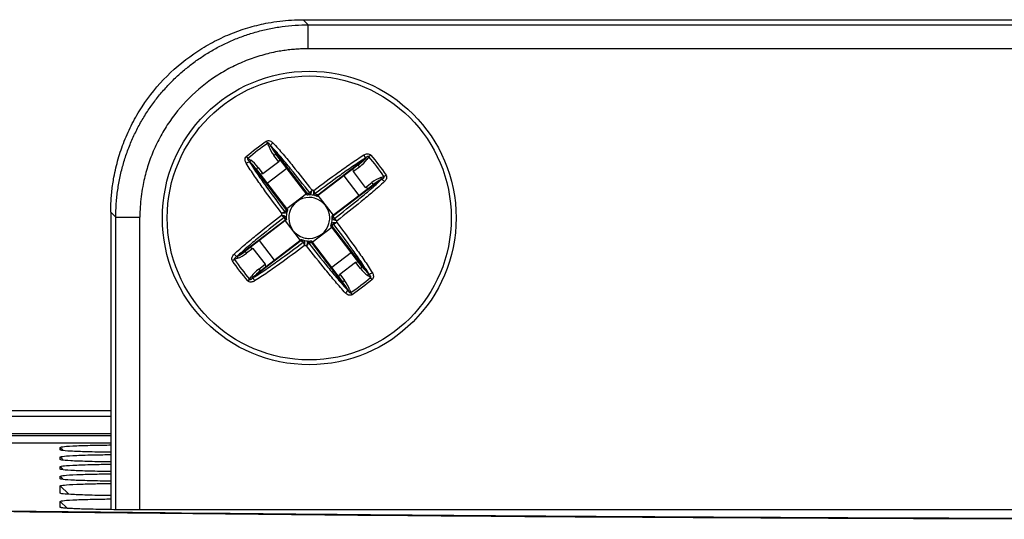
# Model space of a CAD drawing. Header units: millimetres. Extents: x -155 to 1130, y -373 to 1265.
# Tile 136 of 198: x 562 to 603, y 660 to 681. Entities that reach past the tile are written whole.
import ezdxf

# ---------------------------------------------------------------- set-up
doc = ezdxf.new("R2010")
doc.units = ezdxf.units.MM

msp = doc.modelspace()

# ---------------------------------------------------------------- linework, layer by layer
at = {"color": 7, "linetype": 'Continuous', "lineweight": 25}
for p, q in [((573.858, 680.9), (573.647, 681.111)), ((573.647, 681.111), (655.558, 681.111)), ((573.858, 680.9), (655.347, 680.9)), ((573.858, 679.901), (573.858, 680.9)), ((655.347, 679.901), (573.858, 679.901)), ((572.218, 675.844), (572.173, 675.975)), ((572.288, 675.877), (572.293, 675.862)), ((572.293, 675.862), (573.807, 673.884)), ((571.351, 675.346), (571.465, 675.269)), ((571.428, 675.201), (571.415, 675.209)), ((572.942, 673.222), (571.428, 675.201)), ((572.63, 675.209), (571.971, 674.705)), ((572.63, 675.209), (572.428, 675.473)), ((573.812, 673.829), (572.527, 675.509)), ((572.671, 675.32), (572.63, 675.209)), ((574.247, 673.825), (576.225, 675.339)), ((576.225, 675.339), (576.234, 675.352)), ((576.371, 675.417), (576.294, 675.302)), ((571.709, 674.883), (572.994, 673.203)), ((571.769, 674.969), (571.971, 674.705)), ((572.146, 674.311), (572.964, 674.937)), ((575.908, 675.059), (574.228, 673.774)), ((575.73, 674.797), (575.719, 674.915)), ((575.994, 674.999), (575.73, 674.797)), ((576.234, 674.138), (575.73, 674.797)), ((571.971, 674.705), (571.853, 674.694)), ((576.887, 674.475), (574.909, 672.961)), ((575.335, 674.621), (575.961, 673.803)), ((576.869, 674.55), (577, 674.595)), ((576.902, 674.48), (576.887, 674.475)), ((574.854, 672.956), (576.534, 674.241)), ((576.234, 674.138), (576.498, 674.34)), ((576.345, 674.097), (576.234, 674.138)), ((573.777, 673.875), (572.959, 673.249)), ((574.899, 672.991), (574.273, 673.809)), ((565.863, 672.905), (565.652, 673.116)), ((565.652, 673.116), (565.652, 660.75)), ((565.863, 672.905), (566.862, 672.905)), ((570.905, 671.268), (572.884, 672.782)), ((572.939, 672.787), (571.259, 671.502)), ((572.893, 672.752), (573.519, 671.934)), ((574.015, 671.868), (574.833, 672.494)), ((576.084, 670.86), (574.798, 672.54)), ((574.85, 672.521), (576.364, 670.542)), ((573.545, 671.918), (571.567, 670.404)), ((572.457, 671.121), (571.831, 671.939)), ((571.885, 670.684), (573.565, 671.969)), ((573.98, 671.914), (575.266, 670.234)), ((571.558, 671.605), (571.294, 671.403)), ((571.448, 671.646), (571.558, 671.605)), ((571.558, 671.605), (572.063, 670.946)), ((575.499, 669.881), (573.986, 671.859)), ((570.923, 671.193), (570.793, 671.148)), ((570.891, 671.263), (570.905, 671.268)), ((575.646, 671.432), (574.828, 670.806)), ((571.799, 670.744), (572.063, 670.946)), ((572.063, 670.946), (572.074, 670.828)), ((575.163, 670.534), (575.822, 671.038)), ((575.822, 671.038), (575.939, 671.049)), ((576.024, 670.774), (575.822, 671.038)), ((571.421, 670.326), (571.499, 670.44)), ((571.567, 670.404), (571.558, 670.391)), ((575.122, 670.423), (575.163, 670.534)), ((575.163, 670.534), (575.365, 670.27)), ((576.441, 670.397), (576.327, 670.474)), ((576.364, 670.542), (576.377, 670.533)), ((575.505, 669.866), (575.499, 669.881)), ((575.575, 669.898), (575.62, 669.768)), ((550.108, 664.869), (565.652, 664.869)), ((556.566, 664.627), (565.652, 664.627)), ((565.652, 663.893), (556.568, 663.893)), ((565.652, 663.51), (556.568, 663.51)), ((662.602, 660.744), (566.602, 660.744))]:
    msp.add_line(p, q, dxfattribs=at)
at = {"color": 8, "linetype": 'Continuous', "lineweight": 25}
for p, q in [((565.863, 660.748), (565.863, 672.905)), ((566.862, 660.744), (566.862, 672.905)), ((563.55, 663.337), (563.657, 663.231)), ((563.55, 662.937), (563.657, 662.831)), ((563.55, 662.537), (563.657, 662.431)), ((563.55, 662.136), (563.657, 662.031)), ((563.55, 661.736), (563.906, 661.387)), ((563.55, 661.093), (563.84, 660.808))]:
    msp.add_line(p, q, dxfattribs=at)
at = {"color": 7, "linetype": 'Continuous', "lineweight": 25, "flags": 128}
for points in [[(572.428, 675.473), (572.444, 675.484), (572.46, 675.494), (572.475, 675.503), (572.49, 675.509), (572.502, 675.512), (572.513, 675.514), (572.521, 675.512), (572.527, 675.509)], [(571.709, 674.883), (571.706, 674.889), (571.707, 674.897), (571.711, 674.907), (571.718, 674.918), (571.728, 674.931), (571.74, 674.944), (571.754, 674.956), (571.769, 674.969)], [(575.908, 675.059), (575.914, 675.061), (575.922, 675.06), (575.932, 675.056), (575.943, 675.049), (575.956, 675.04), (575.968, 675.028), (575.981, 675.014), (575.994, 674.999)], [(576.498, 674.34), (576.509, 674.324), (576.519, 674.308), (576.527, 674.292), (576.534, 674.278), (576.537, 674.265), (576.539, 674.254), (576.537, 674.246), (576.534, 674.241)], [(571.294, 671.403), (571.283, 671.419), (571.273, 671.435), (571.265, 671.45), (571.259, 671.465), (571.255, 671.478), (571.254, 671.488), (571.255, 671.496), (571.259, 671.502)], [(571.885, 670.684), (571.879, 670.681), (571.871, 670.682), (571.861, 670.686), (571.849, 670.693), (571.837, 670.703), (571.824, 670.715), (571.811, 670.729), (571.799, 670.744)], [(576.024, 670.774), (576.039, 670.786), (576.053, 670.799), (576.065, 670.812), (576.074, 670.824), (576.081, 670.836), (576.085, 670.846), (576.086, 670.854), (576.084, 670.86)], [(575.365, 670.27), (575.349, 670.258), (575.333, 670.248), (575.317, 670.24), (575.303, 670.234), (575.29, 670.23), (575.279, 670.229), (575.271, 670.23), (575.266, 670.234)], [(556.566, 663.827), (559.468, 663.827), (565.652, 663.827)]]:
    msp.add_lwpolyline(points, dxfattribs=at)
at = {"color": 7, "linetype": 'Continuous', "lineweight": 25}
for radius in [6.1, 5.9]:
    msp.add_circle((573.896, 672.871), radius, dxfattribs=at)
for centre, radius, start, end in [((563.375, 670.056), 10.603, 33.931, 34.4921), ((572.317, 675.589), 0.274, 95.1285, 111.3854), ((573.121, 675.263), 1.035, 135.2587, 143.6346), ((571.79, 674.244), 1.035, 111.2144, 119.5902), ((579.363, 682.291), 10.603, 220.3568, 220.918), ((571.686, 675.106), 0.274, 143.4636, 159.7204), ((575.269, 674.978), 1.035, 21.2144, 29.5902), ((576.13, 675.082), 0.274, 53.4636, 69.7204), ((583.316, 667.404), 10.603, 130.3568, 130.918), ((576.614, 674.45), 0.274, 5.1285, 21.3854), ((576.288, 673.646), 1.035, 45.2587, 53.6346), ((571.081, 683.392), 10.603, 303.931, 304.4921), ((573.896, 672.871), 1.161, 80.5289, 84.3201), ((573.896, 672.871), 0.851, 90.1834, 164.6656), ((573.93, 673.902), 0.0739, 191.6631, 256.0093), ((573.896, 672.871), 0.851, 74.6656, 90.1834), ((573.896, 672.871), 0.959, 75.7939, 89.0551), ((574.011, 674.027), 0.147, 230.5047, 253.2955), ((574.087, 674.017), 0.147, 271.5534, 294.3442), ((573.896, 672.871), 0.851, 0.1834, 74.6656), ((574.133, 673.875), 0.0739, 268.8397, 333.1859), ((572.893, 673.108), 0.0739, 358.8397, 63.1859), ((573.896, 672.871), 1.161, 170.5289, 174.3201), ((572.741, 672.986), 0.147, 320.5047, 343.2955), ((572.866, 672.905), 0.0739, 281.6631, 346.0093), ((572.751, 673.063), 0.147, 1.5534, 24.3442), ((573.896, 672.871), 0.959, 165.7939, 179.0551), ((573.896, 672.871), 0.851, 164.6656, 180.1834), ((573.896, 672.871), 0.851, 180.1834, 254.6656), ((573.896, 672.871), 0.851, 344.6656, 0.1834), ((573.896, 672.871), 0.959, 345.7939, 359.0551), ((574.927, 672.838), 0.0739, 101.6631, 166.0093), ((575.052, 672.757), 0.147, 140.5047, 163.2955), ((573.896, 672.871), 1.161, 350.5289, 354.3201), ((573.896, 672.871), 0.851, 270.1834, 344.6656), ((574.9, 672.635), 0.0739, 178.8397, 243.1859), ((575.042, 672.68), 0.147, 181.5534, 204.3442), ((573.659, 671.868), 0.0739, 88.8397, 153.1859), ((573.896, 672.871), 0.959, 255.7939, 269.0551), ((573.896, 672.871), 0.851, 254.6656, 270.1834), ((573.863, 671.841), 0.0739, 11.6631, 76.0093), ((573.705, 671.726), 0.147, 91.5534, 114.3442), ((573.896, 672.871), 1.161, 260.5289, 264.3201), ((573.781, 671.716), 0.147, 50.5047, 73.2955), ((576.711, 662.35), 10.603, 123.931, 124.4921), ((571.504, 672.097), 1.035, 225.2587, 233.6346), ((571.178, 671.293), 0.274, 185.1285, 201.3854), ((564.477, 678.338), 10.603, 310.3568, 310.918), ((571.662, 670.661), 0.274, 233.4636, 249.7204), ((572.523, 670.765), 1.035, 201.2144, 209.5902), ((576.107, 670.637), 0.274, 323.4636, 339.7204), ((576.002, 671.498), 1.035, 291.2144, 299.5902), ((568.429, 663.452), 10.603, 40.3568, 40.918), ((574.671, 670.48), 1.035, 315.2587, 323.6346), ((575.475, 670.154), 0.274, 275.1285, 291.3854), ((584.417, 675.686), 10.603, 213.931, 214.4921)]:
    msp.add_arc(centre, radius, start, end, dxfattribs=at)
for centre, major_axis, ratio, start_param, end_param in [((572.587, 675.595), (-0.363, 0.475), 0.334595, 0.785398, 1.570796), ((572.606, 675.569), (-0.363, 0.475), 0.167298, 0.785398, 1.570796), ((571.629, 674.822), (-0.363, 0.475), 0.167298, 4.712389, 5.497787), ((571.61, 674.847), (-0.363, 0.475), 0.334595, 4.712389, 5.497787), ((575.847, 675.138), (0.475, 0.363), 0.167298, 4.712389, 5.497787), ((575.872, 675.158), (0.475, 0.363), 0.334595, 4.712389, 5.497787), ((576.619, 674.181), (0.475, 0.363), 0.334595, 0.785398, 1.570796), ((576.594, 674.162), (0.475, 0.363), 0.167298, 0.785398, 1.570796), ((573.897, 672.872), (0.808, 0.619), 0.997552, 0.95722, 1.007082), ((573.896, 672.872), (-0.619, 0.808), 0.997552, 5.276103, 5.325965), ((573.896, 672.871), (0.808, 0.619), 0.997552, 2.13451, 2.184373), ((573.896, 672.872), (-0.619, 0.808), 0.997552, 0.95722, 1.007082), ((573.896, 672.871), (-0.619, 0.808), 0.997552, 4.098813, 4.148675), ((573.897, 672.872), (0.808, 0.619), 0.997552, 5.276103, 5.325965), ((573.896, 672.871), (-0.619, 0.808), 0.997552, 2.13451, 2.184373), ((571.198, 671.581), (0.475, 0.363), 0.167298, 3.926991, 4.712389), ((573.896, 672.871), (0.808, 0.619), 0.997552, 4.098813, 4.148675), ((571.173, 671.562), (0.475, 0.363), 0.334595, 3.926991, 4.712389), ((571.92, 670.585), (0.475, 0.363), 0.334595, 1.570796, 2.356194), ((571.946, 670.604), (0.475, 0.363), 0.167298, 1.570796, 2.356194), ((576.183, 670.896), (-0.363, 0.475), 0.334595, 1.570796, 2.356194), ((576.163, 670.921), (-0.363, 0.475), 0.167298, 1.570796, 2.356194), ((575.206, 670.148), (-0.363, 0.475), 0.334595, 3.926991, 4.712389), ((575.186, 670.173), (-0.363, 0.475), 0.167298, 3.926991, 4.712389)]:
    msp.add_ellipse(centre, major_axis=major_axis, ratio=ratio, start_param=start_param, end_param=end_param, dxfattribs=at)
for points, knots in [([(565.652, 673.116), (565.653, 673.213), (565.655, 673.409), (565.671, 673.701), (565.698, 673.992), (565.735, 674.283), (565.81, 674.73), (565.951, 675.329), (566.205, 676.074), (566.535, 676.801), (567.084, 677.741), (567.952, 678.81), (569.022, 679.678), (569.962, 680.227), (570.688, 680.558), (571.433, 680.812), (572.096, 680.968), (572.673, 681.056), (573.159, 681.102), (573.484, 681.108), (573.647, 681.111)], [0, 0, 0, 0, 0.023349, 0.046653, 0.069944, 0.093253, 0.116611, 0.178362, 0.240149, 0.304458, 0.368805, 0.500006, 0.631206, 0.695511, 0.759863, 0.821607, 0.883401, 0.922279, 0.961097, 1, 1, 1, 1]), ([(565.863, 672.905), (565.864, 673.001), (565.866, 673.192), (565.882, 673.478), (565.907, 673.761), (565.942, 674.043), (565.987, 674.321), (566.042, 674.597), (566.106, 674.869), (566.179, 675.137), (566.261, 675.402), (566.351, 675.662), (566.45, 675.918), (566.558, 676.169), (566.673, 676.415), (566.795, 676.656), (566.926, 676.892), (567.063, 677.122), (567.207, 677.346), (567.358, 677.564), (567.516, 677.776), (567.679, 677.982), (567.848, 678.181), (568.023, 678.373), (568.258, 678.617), (568.564, 678.904), (568.951, 679.224), (569.36, 679.522), (569.792, 679.796), (570.245, 680.044), (570.718, 680.264), (571.208, 680.454), (571.714, 680.614), (572.235, 680.74), (572.767, 680.831), (573.31, 680.889), (573.674, 680.897), (573.858, 680.9)], [0, 0, 0, 0, 0.022884, 0.045664, 0.06834, 0.090911, 0.113379, 0.135742, 0.158001, 0.180157, 0.202208, 0.224156, 0.245999, 0.267739, 0.289375, 0.310907, 0.332335, 0.35366, 0.374881, 0.395998, 0.417012, 0.437922, 0.458729, 0.479433, 0.500033, 0.539601, 0.57955, 0.619879, 0.660589, 0.70168, 0.743151, 0.785004, 0.827239, 0.869856, 0.912855, 0.956236, 1, 1, 1, 1]), ([(573.858, 679.901), (573.772, 679.9), (573.601, 679.898), (573.346, 679.884), (573.091, 679.86), (572.837, 679.828), (572.445, 679.763), (571.921, 679.639), (571.269, 679.417), (570.633, 679.128), (569.811, 678.647), (568.875, 677.888), (568.116, 676.952), (567.635, 676.13), (567.346, 675.494), (567.124, 674.842), (566.987, 674.262), (566.91, 673.757), (566.869, 673.332), (566.864, 673.048), (566.862, 672.905)], [0, 0, 0, 0, 0.023348, 0.046652, 0.069942, 0.093252, 0.116611, 0.178359, 0.240149, 0.304455, 0.368805, 0.500006, 0.631206, 0.695508, 0.759863, 0.821604, 0.883401, 0.922278, 0.961096, 1, 1, 1, 1]), ([(572.114, 676.061), (572.157, 676.09), (572.213, 676.093), (572.309, 676.059), (572.35, 676.028), (572.386, 675.992)], [0, 0, 0, 0, 0.5, 0.5, 1, 1, 1, 1]), ([(572.288, 675.877), (572.279, 675.893), (572.269, 675.909), (572.259, 675.924), (572.252, 675.933), (572.245, 675.943), (572.238, 675.951), (572.232, 675.959), (572.224, 675.967), (572.216, 675.973), (572.213, 675.976), (572.209, 675.979), (572.206, 675.981), (572.202, 675.983), (572.198, 675.984), (572.194, 675.985), (572.192, 675.985), (572.189, 675.985), (572.187, 675.985), (572.185, 675.985), (572.183, 675.984), (572.181, 675.983), (572.179, 675.982), (572.178, 675.981), (572.176, 675.979), (572.175, 675.978), (572.174, 675.976), (572.173, 675.975)], [0, 0, 0, 0, 0.0000559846, 0.0000559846, 0.0000559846, 0.0000899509, 0.0000899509, 0.0000899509, 0.0001215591, 0.0001215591, 0.0001215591, 0.0001341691, 0.0001341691, 0.0001341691, 0.0001469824, 0.0001469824, 0.0001469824, 0.00015357, 0.00015357, 0.00015357, 0.0001602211, 0.0001602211, 0.0001602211, 0.0001662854, 0.0001662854, 0.0001662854, 0.000171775, 0.000171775, 0.000171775, 0.000171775]), ([(573.918, 673.914), (573.656, 674.25), (573.392, 674.584), (572.989, 675.08), (572.854, 675.244), (572.647, 675.487), (572.577, 675.567), (572.436, 675.726), (572.364, 675.804), (572.288, 675.877)], [0, 0, 0, 0, 0.5, 0.5, 0.75, 0.75, 0.875, 0.875, 1, 1, 1, 1]), ([(572.386, 675.992), (572.461, 675.918), (572.531, 675.838), (572.672, 675.679), (572.742, 675.599), (572.948, 675.356), (573.084, 675.192), (573.486, 674.697), (573.75, 674.362), (574.011, 674.027)], [0, 0, 0, 0, 0.125, 0.125, 0.25, 0.25, 0.5, 0.5, 1, 1, 1, 1]), ([(571.279, 675.145), (571.254, 675.189), (571.234, 675.237), (571.227, 675.338), (571.244, 675.391), (571.283, 675.425)], [0, 0, 0, 0, 0.5, 0.5, 1, 1, 1, 1]), ([(571.351, 675.346), (571.348, 675.345), (571.346, 675.344), (571.344, 675.343), (571.342, 675.341), (571.34, 675.34), (571.339, 675.338), (571.338, 675.336), (571.337, 675.334), (571.336, 675.332), (571.336, 675.33), (571.335, 675.327), (571.336, 675.324), (571.336, 675.32), (571.337, 675.315), (571.338, 675.311), (571.343, 675.297), (571.351, 675.285), (571.359, 675.273), (571.376, 675.25), (571.395, 675.229), (571.415, 675.209)], [0, 0, 0, 0, 0.0000080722, 0.0000080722, 0.0000080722, 0.0000144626, 0.0000144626, 0.0000144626, 0.0000208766, 0.0000208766, 0.0000208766, 0.0000289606, 0.0000289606, 0.0000289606, 0.0000429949, 0.0000429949, 0.0000429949, 0.0000864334, 0.0000864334, 0.0000864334, 0.0001732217, 0.0001732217, 0.0001732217, 0.0001732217]), ([(571.415, 675.209), (571.466, 675.117), (571.523, 675.027), (571.639, 674.849), (571.698, 674.761), (571.879, 674.498), (572.002, 674.324), (572.374, 673.806), (572.628, 673.463), (572.885, 673.123)], [0, 0, 0, 0, 0.125, 0.125, 0.25, 0.25, 0.5, 0.5, 1, 1, 1, 1]), ([(574.087, 674.016), (574.427, 674.272), (574.769, 674.526), (575.287, 674.899), (575.461, 675.022), (575.724, 675.202), (575.812, 675.262), (575.989, 675.379), (576.078, 675.437), (576.169, 675.489)], [0, 0, 0, 0, 0.5, 0.5, 0.75, 0.75, 0.875, 0.875, 1, 1, 1, 1]), ([(576.234, 675.352), (576.142, 675.302), (576.052, 675.245), (575.874, 675.129), (575.786, 675.069), (575.522, 674.889), (575.349, 674.766), (574.83, 674.393), (574.488, 674.139), (574.148, 673.883)], [0, 0, 0, 0, 0.125, 0.125, 0.25, 0.25, 0.5, 0.5, 1, 1, 1, 1]), ([(576.169, 675.489), (576.214, 675.514), (576.261, 675.533), (576.362, 675.541), (576.416, 675.524), (576.45, 675.484)], [0, 0, 0, 0, 0.5, 0.5, 1, 1, 1, 1]), ([(576.371, 675.417), (576.37, 675.419), (576.369, 675.422), (576.367, 675.424), (576.366, 675.426), (576.365, 675.427), (576.363, 675.428), (576.361, 675.43), (576.359, 675.431), (576.357, 675.431), (576.355, 675.432), (576.352, 675.432), (576.349, 675.432), (576.344, 675.432), (576.34, 675.431), (576.335, 675.429), (576.322, 675.425), (576.31, 675.417), (576.298, 675.408), (576.275, 675.392), (576.254, 675.372), (576.234, 675.352)], [0, 0, 0, 0, 0.0000080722, 0.0000080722, 0.0000080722, 0.0000144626, 0.0000144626, 0.0000144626, 0.0000208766, 0.0000208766, 0.0000208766, 0.0000289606, 0.0000289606, 0.0000289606, 0.0000429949, 0.0000429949, 0.0000429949, 0.0000864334, 0.0000864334, 0.0000864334, 0.0001732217, 0.0001732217, 0.0001732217, 0.0001732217]), ([(572.751, 673.062), (572.495, 673.403), (572.241, 673.744), (571.869, 674.262), (571.746, 674.436), (571.565, 674.699), (571.506, 674.787), (571.389, 674.964), (571.331, 675.053), (571.279, 675.145)], [0, 0, 0, 0, 0.5, 0.5, 0.75, 0.75, 0.875, 0.875, 1, 1, 1, 1]), ([(574.939, 672.85), (575.275, 673.112), (575.609, 673.375), (576.105, 673.778), (576.269, 673.914), (576.512, 674.121), (576.592, 674.19), (576.751, 674.332), (576.829, 674.404), (576.902, 674.48)], [0, 0, 0, 0, 0.5, 0.5, 0.75, 0.75, 0.875, 0.875, 1, 1, 1, 1]), ([(577.017, 674.381), (576.943, 674.307), (576.863, 674.236), (576.704, 674.095), (576.624, 674.026), (576.381, 673.819), (576.217, 673.684), (575.722, 673.282), (575.387, 673.018), (575.051, 672.756)], [0, 0, 0, 0, 0.125, 0.125, 0.25, 0.25, 0.5, 0.5, 1, 1, 1, 1]), ([(576.902, 674.48), (576.918, 674.489), (576.934, 674.499), (576.949, 674.509), (576.958, 674.515), (576.967, 674.522), (576.976, 674.529), (576.984, 674.536), (576.992, 674.543), (576.998, 674.551), (577.001, 674.555), (577.003, 674.558), (577.005, 674.562), (577.008, 674.565), (577.009, 674.57), (577.01, 674.574), (577.01, 674.576), (577.01, 674.578), (577.01, 674.58), (577.01, 674.583), (577.009, 674.585), (577.008, 674.587), (577.007, 674.588), (577.006, 674.59), (577.004, 674.591), (577.003, 674.593), (577.001, 674.594), (577, 674.595)], [0, 0, 0, 0, 0.0000559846, 0.0000559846, 0.0000559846, 0.0000899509, 0.0000899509, 0.0000899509, 0.0001215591, 0.0001215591, 0.0001215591, 0.0001341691, 0.0001341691, 0.0001341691, 0.0001469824, 0.0001469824, 0.0001469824, 0.00015357, 0.00015357, 0.00015357, 0.0001602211, 0.0001602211, 0.0001602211, 0.0001662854, 0.0001662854, 0.0001662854, 0.000171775, 0.000171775, 0.000171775, 0.000171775]), ([(577.086, 674.653), (577.115, 674.61), (577.118, 674.554), (577.084, 674.459), (577.053, 674.417), (577.017, 674.381)], [0, 0, 0, 0, 0.5, 0.5, 1, 1, 1, 1]), ([(573.812, 673.829), (573.808, 673.834), (573.806, 673.841), (573.805, 673.849), (573.804, 673.858), (573.805, 673.87), (573.807, 673.882), (573.807, 673.883), (573.807, 673.883), (573.807, 673.884)], [0, 0, 0, 0, 0.00004221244, 0.00004221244, 0.00004221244, 0.00008891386, 0.00008891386, 0.00008891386, 0.00009100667, 0.00009100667, 0.00009100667, 0.00009100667]), ([(573.858, 673.887), (573.862, 673.887), (573.866, 673.888), (573.87, 673.888), (573.882, 673.89), (573.893, 673.892), (573.902, 673.898), (573.908, 673.902), (573.914, 673.907), (573.918, 673.914)], [0, 0, 0, 0, 0.00001656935, 0.00001656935, 0.00001656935, 0.0000626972, 0.0000626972, 0.0000626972, 0.00009432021, 0.00009432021, 0.00009432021, 0.00009432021]), ([(574.148, 673.883), (574.15, 673.876), (574.154, 673.869), (574.159, 673.864), (574.166, 673.856), (574.176, 673.85), (574.187, 673.846), (574.191, 673.844), (574.195, 673.843), (574.199, 673.842)], [0, 0, 0, 0, 0.00003129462, 0.00003129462, 0.00003129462, 0.00007694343, 0.00007694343, 0.00007694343, 0.00009334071, 0.00009334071, 0.00009334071, 0.00009334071]), ([(574.228, 673.774), (574.233, 673.777), (574.237, 673.783), (574.24, 673.791), (574.243, 673.8), (574.246, 673.811), (574.247, 673.823), (574.247, 673.824), (574.247, 673.825), (574.247, 673.825)], [0, 0, 0, 0, 0.00004221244, 0.00004221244, 0.00004221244, 0.00008891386, 0.00008891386, 0.00008891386, 0.00009100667, 0.00009100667, 0.00009100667, 0.00009100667]), ([(572.885, 673.123), (572.892, 673.125), (572.899, 673.129), (572.904, 673.134), (572.912, 673.142), (572.917, 673.152), (572.922, 673.162), (572.923, 673.166), (572.925, 673.17), (572.926, 673.174)], [0, 0, 0, 0, 0.00003129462, 0.00003129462, 0.00003129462, 0.00007694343, 0.00007694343, 0.00007694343, 0.00009334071, 0.00009334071, 0.00009334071, 0.00009334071]), ([(572.994, 673.203), (572.991, 673.207), (572.986, 673.21), (572.98, 673.213), (572.973, 673.217), (572.964, 673.219), (572.954, 673.221), (572.951, 673.221), (572.947, 673.222), (572.944, 673.222), (572.944, 673.222), (572.943, 673.222), (572.942, 673.222)], [0, 0, 0, 0, 0.00003541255, 0.00003541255, 0.00003541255, 0.0000763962, 0.0000763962, 0.0000763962, 0.00008898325, 0.00008898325, 0.00008898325, 0.00009107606, 0.00009107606, 0.00009107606, 0.00009107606]), ([(570.776, 671.361), (570.85, 671.436), (570.929, 671.507), (571.088, 671.647), (571.169, 671.717), (571.412, 671.923), (571.576, 672.059), (572.071, 672.461), (572.405, 672.725), (572.741, 672.986)], [0, 0, 0, 0, 0.125, 0.125, 0.25, 0.25, 0.5, 0.5, 1, 1, 1, 1]), ([(572.854, 672.893), (572.518, 672.631), (572.183, 672.367), (571.688, 671.965), (571.524, 671.829), (571.281, 671.622), (571.2, 671.552), (571.042, 671.411), (570.964, 671.339), (570.891, 671.263)], [0, 0, 0, 0, 0.5, 0.5, 0.75, 0.75, 0.875, 0.875, 1, 1, 1, 1]), ([(572.881, 672.833), (572.88, 672.837), (572.88, 672.841), (572.88, 672.845), (572.878, 672.857), (572.875, 672.868), (572.87, 672.877), (572.866, 672.884), (572.861, 672.889), (572.854, 672.893)], [0, 0, 0, 0, 0.00001656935, 0.00001656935, 0.00001656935, 0.0000626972, 0.0000626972, 0.0000626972, 0.00009432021, 0.00009432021, 0.00009432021, 0.00009432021]), ([(572.939, 672.787), (572.934, 672.783), (572.927, 672.781), (572.918, 672.78), (572.909, 672.779), (572.898, 672.78), (572.886, 672.782), (572.885, 672.782), (572.884, 672.782), (572.884, 672.782)], [0, 0, 0, 0, 0.00004221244, 0.00004221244, 0.00004221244, 0.00008891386, 0.00008891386, 0.00008891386, 0.00009100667, 0.00009100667, 0.00009100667, 0.00009100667]), ([(574.854, 672.956), (574.858, 672.959), (574.866, 672.962), (574.874, 672.962), (574.883, 672.964), (574.895, 672.963), (574.907, 672.961), (574.907, 672.961), (574.908, 672.961), (574.909, 672.961)], [0, 0, 0, 0, 0.00004221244, 0.00004221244, 0.00004221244, 0.00008891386, 0.00008891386, 0.00008891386, 0.00009100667, 0.00009100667, 0.00009100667, 0.00009100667]), ([(574.912, 672.91), (574.912, 672.906), (574.912, 672.902), (574.913, 672.897), (574.914, 672.886), (574.917, 672.875), (574.923, 672.866), (574.927, 672.859), (574.932, 672.854), (574.939, 672.85)], [0, 0, 0, 0, 0.00001656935, 0.00001656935, 0.00001656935, 0.0000626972, 0.0000626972, 0.0000626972, 0.00009432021, 0.00009432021, 0.00009432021, 0.00009432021]), ([(574.798, 672.54), (574.801, 672.536), (574.806, 672.532), (574.812, 672.529), (574.82, 672.526), (574.829, 672.524), (574.839, 672.522), (574.842, 672.521), (574.845, 672.521), (574.848, 672.521), (574.849, 672.521), (574.849, 672.521), (574.85, 672.521)], [0, 0, 0, 0, 0.00003541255, 0.00003541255, 0.00003541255, 0.0000763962, 0.0000763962, 0.0000763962, 0.00008898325, 0.00008898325, 0.00008898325, 0.00009107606, 0.00009107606, 0.00009107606, 0.00009107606]), ([(574.908, 672.62), (574.9, 672.618), (574.894, 672.614), (574.889, 672.609), (574.881, 672.601), (574.875, 672.591), (574.871, 672.58), (574.869, 672.577), (574.868, 672.573), (574.866, 672.569)], [0, 0, 0, 0, 0.00003129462, 0.00003129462, 0.00003129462, 0.00007694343, 0.00007694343, 0.00007694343, 0.00009334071, 0.00009334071, 0.00009334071, 0.00009334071]), ([(576.377, 670.533), (576.326, 670.626), (576.27, 670.716), (576.154, 670.894), (576.094, 670.982), (575.914, 671.245), (575.791, 671.419), (575.418, 671.937), (575.164, 672.279), (574.908, 672.62)], [0, 0, 0, 0, 0.125, 0.125, 0.25, 0.25, 0.5, 0.5, 1, 1, 1, 1]), ([(575.041, 672.68), (575.297, 672.34), (575.551, 671.998), (575.924, 671.48), (576.047, 671.307), (576.227, 671.044), (576.287, 670.956), (576.403, 670.779), (576.461, 670.69), (576.514, 670.598)], [0, 0, 0, 0, 0.5, 0.5, 0.75, 0.75, 0.875, 0.875, 1, 1, 1, 1]), ([(573.565, 671.969), (573.561, 671.966), (573.557, 671.961), (573.554, 671.955), (573.551, 671.948), (573.548, 671.939), (573.547, 671.929), (573.546, 671.926), (573.546, 671.923), (573.546, 671.919), (573.546, 671.919), (573.545, 671.918), (573.545, 671.918)], [0, 0, 0, 0, 0.00003541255, 0.00003541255, 0.00003541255, 0.0000763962, 0.0000763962, 0.0000763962, 0.00008898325, 0.00008898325, 0.00008898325, 0.00009107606, 0.00009107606, 0.00009107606, 0.00009107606]), ([(573.98, 671.914), (573.984, 671.909), (573.986, 671.902), (573.987, 671.894), (573.988, 671.884), (573.988, 671.873), (573.986, 671.861), (573.986, 671.86), (573.986, 671.86), (573.986, 671.859)], [0, 0, 0, 0, 0.00004221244, 0.00004221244, 0.00004221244, 0.00008891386, 0.00008891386, 0.00008891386, 0.00009100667, 0.00009100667, 0.00009100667, 0.00009100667]), ([(571.558, 670.391), (571.651, 670.441), (571.741, 670.498), (571.918, 670.614), (572.007, 670.673), (572.27, 670.854), (572.444, 670.977), (572.962, 671.35), (573.304, 671.604), (573.645, 671.86)], [0, 0, 0, 0, 0.125, 0.125, 0.25, 0.25, 0.5, 0.5, 1, 1, 1, 1]), ([(573.705, 671.726), (573.365, 671.47), (573.023, 671.217), (572.505, 670.844), (572.332, 670.721), (572.069, 670.54), (571.981, 670.481), (571.803, 670.364), (571.715, 670.306), (571.623, 670.254)], [0, 0, 0, 0, 0.5, 0.5, 0.75, 0.75, 0.875, 0.875, 1, 1, 1, 1]), ([(573.645, 671.86), (573.643, 671.867), (573.639, 671.874), (573.634, 671.879), (573.626, 671.887), (573.616, 671.892), (573.605, 671.897), (573.601, 671.898), (573.597, 671.9), (573.593, 671.901)], [0, 0, 0, 0, 0.00003129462, 0.00003129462, 0.00003129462, 0.00007694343, 0.00007694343, 0.00007694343, 0.00009334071, 0.00009334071, 0.00009334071, 0.00009334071]), ([(575.406, 669.751), (575.332, 669.825), (575.261, 669.904), (575.12, 670.063), (575.051, 670.144), (574.844, 670.387), (574.709, 670.551), (574.306, 671.046), (574.043, 671.38), (573.781, 671.716)], [0, 0, 0, 0, 0.125, 0.125, 0.25, 0.25, 0.5, 0.5, 1, 1, 1, 1]), ([(573.935, 671.856), (573.931, 671.856), (573.926, 671.855), (573.922, 671.855), (573.911, 671.853), (573.9, 671.85), (573.89, 671.845), (573.884, 671.841), (573.878, 671.836), (573.875, 671.829)], [0, 0, 0, 0, 0.00001656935, 0.00001656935, 0.00001656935, 0.0000626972, 0.0000626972, 0.0000626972, 0.00009432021, 0.00009432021, 0.00009432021, 0.00009432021]), ([(573.875, 671.829), (574.136, 671.493), (574.4, 671.158), (574.803, 670.663), (574.939, 670.499), (575.146, 670.256), (575.215, 670.176), (575.356, 670.017), (575.428, 669.939), (575.505, 669.866)], [0, 0, 0, 0, 0.5, 0.5, 0.75, 0.75, 0.875, 0.875, 1, 1, 1, 1]), ([(570.707, 671.089), (570.677, 671.132), (570.675, 671.188), (570.708, 671.284), (570.74, 671.325), (570.776, 671.361)], [0, 0, 0, 0, 0.5, 0.5, 1, 1, 1, 1]), ([(570.891, 671.263), (570.874, 671.254), (570.859, 671.244), (570.843, 671.234), (570.834, 671.227), (570.825, 671.221), (570.816, 671.213), (570.808, 671.207), (570.801, 671.199), (570.794, 671.191), (570.791, 671.188), (570.789, 671.185), (570.787, 671.181), (570.785, 671.177), (570.783, 671.173), (570.783, 671.169), (570.782, 671.167), (570.782, 671.165), (570.782, 671.162), (570.783, 671.16), (570.784, 671.158), (570.785, 671.156), (570.786, 671.154), (570.787, 671.153), (570.788, 671.151), (570.79, 671.15), (570.791, 671.149), (570.793, 671.148)], [0, 0, 0, 0, 0.0000559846, 0.0000559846, 0.0000559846, 0.0000899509, 0.0000899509, 0.0000899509, 0.0001215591, 0.0001215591, 0.0001215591, 0.0001341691, 0.0001341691, 0.0001341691, 0.0001469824, 0.0001469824, 0.0001469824, 0.00015357, 0.00015357, 0.00015357, 0.0001602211, 0.0001602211, 0.0001602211, 0.0001662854, 0.0001662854, 0.0001662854, 0.000171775, 0.000171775, 0.000171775, 0.000171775]), ([(571.421, 670.326), (571.422, 670.324), (571.423, 670.321), (571.425, 670.319), (571.426, 670.317), (571.428, 670.316), (571.43, 670.314), (571.431, 670.313), (571.433, 670.312), (571.435, 670.312), (571.438, 670.311), (571.441, 670.311), (571.443, 670.311), (571.448, 670.311), (571.453, 670.312), (571.457, 670.314), (571.47, 670.318), (571.483, 670.326), (571.494, 670.334), (571.517, 670.351), (571.538, 670.37), (571.558, 670.391)], [0, 0, 0, 0, 0.0000080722, 0.0000080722, 0.0000080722, 0.0000144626, 0.0000144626, 0.0000144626, 0.0000208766, 0.0000208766, 0.0000208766, 0.0000289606, 0.0000289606, 0.0000289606, 0.0000429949, 0.0000429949, 0.0000429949, 0.0000864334, 0.0000864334, 0.0000864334, 0.0001732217, 0.0001732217, 0.0001732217, 0.0001732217]), ([(576.441, 670.397), (576.444, 670.397), (576.446, 670.399), (576.449, 670.4), (576.45, 670.401), (576.452, 670.403), (576.453, 670.405), (576.454, 670.406), (576.455, 670.408), (576.456, 670.41), (576.457, 670.413), (576.457, 670.416), (576.457, 670.418), (576.457, 670.423), (576.456, 670.428), (576.454, 670.432), (576.449, 670.446), (576.442, 670.458), (576.433, 670.469), (576.417, 670.492), (576.397, 670.513), (576.377, 670.533)], [0, 0, 0, 0, 0.0000080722, 0.0000080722, 0.0000080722, 0.0000144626, 0.0000144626, 0.0000144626, 0.0000208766, 0.0000208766, 0.0000208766, 0.0000289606, 0.0000289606, 0.0000289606, 0.0000429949, 0.0000429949, 0.0000429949, 0.0000864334, 0.0000864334, 0.0000864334, 0.0001732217, 0.0001732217, 0.0001732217, 0.0001732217]), ([(576.514, 670.598), (576.539, 670.554), (576.558, 670.506), (576.566, 670.405), (576.549, 670.352), (576.509, 670.318)], [0, 0, 0, 0, 0.5, 0.5, 1, 1, 1, 1]), ([(571.623, 670.254), (571.579, 670.229), (571.531, 670.209), (571.43, 670.202), (571.376, 670.219), (571.343, 670.258)], [0, 0, 0, 0, 0.5, 0.5, 1, 1, 1, 1]), ([(575.505, 669.866), (575.514, 669.85), (575.523, 669.834), (575.534, 669.819), (575.54, 669.809), (575.547, 669.8), (575.554, 669.792), (575.561, 669.784), (575.568, 669.776), (575.576, 669.769), (575.58, 669.767), (575.583, 669.764), (575.587, 669.762), (575.59, 669.76), (575.594, 669.758), (575.599, 669.758), (575.601, 669.757), (575.603, 669.757), (575.605, 669.758), (575.607, 669.758), (575.61, 669.759), (575.611, 669.76), (575.613, 669.761), (575.615, 669.762), (575.616, 669.763), (575.618, 669.765), (575.619, 669.766), (575.62, 669.768)], [0, 0, 0, 0, 0.0000559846, 0.0000559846, 0.0000559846, 0.0000899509, 0.0000899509, 0.0000899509, 0.0001215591, 0.0001215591, 0.0001215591, 0.0001341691, 0.0001341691, 0.0001341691, 0.0001469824, 0.0001469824, 0.0001469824, 0.00015357, 0.00015357, 0.00015357, 0.0001602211, 0.0001602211, 0.0001602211, 0.0001662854, 0.0001662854, 0.0001662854, 0.000171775, 0.000171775, 0.000171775, 0.000171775]), ([(575.678, 669.682), (575.635, 669.653), (575.579, 669.65), (575.484, 669.684), (575.442, 669.715), (575.406, 669.751)], [0, 0, 0, 0, 0.5, 0.5, 1, 1, 1, 1]), ([(563.55, 663.337), (563.584, 663.349), (563.653, 663.374), (564.195, 663.406), (564.885, 663.428), (565.434, 663.435), (565.652, 663.437)], [0, 0, 0, 0, 0.274813, 0.549211, 0.82095, 1, 1, 1, 1]), ([(565.652, 663.133), (565.628, 663.133), (565.262, 663.135), (564.644, 663.15), (563.949, 663.176), (563.599, 663.206), (563.563, 663.225), (563.55, 663.232)], [0, 0, 0, 0, 0.019358, 0.293315, 0.564463, 0.833634, 1, 1, 1, 1]), ([(563.55, 662.937), (563.584, 662.949), (563.653, 662.973), (564.195, 663.005), (564.885, 663.028), (565.434, 663.035), (565.652, 663.037)], [0, 0, 0, 0, 0.2748127, 0.5492111, 0.8209499, 1, 1, 1, 1]), ([(565.652, 662.733), (565.628, 662.733), (565.262, 662.735), (564.644, 662.75), (563.949, 662.776), (563.599, 662.806), (563.563, 662.825), (563.55, 662.832)], [0, 0, 0, 0, 0.019358, 0.293315, 0.564463, 0.833634, 1, 1, 1, 1]), ([(563.55, 662.537), (563.584, 662.549), (563.653, 662.573), (564.195, 662.605), (564.885, 662.628), (565.434, 662.635), (565.652, 662.637)], [0, 0, 0, 0, 0.274813, 0.549211, 0.82095, 1, 1, 1, 1]), ([(565.652, 662.333), (565.628, 662.333), (565.262, 662.335), (564.644, 662.35), (563.949, 662.376), (563.599, 662.406), (563.563, 662.425), (563.55, 662.432)], [0, 0, 0, 0, 0.0193583, 0.2933146, 0.5644627, 0.8336343, 1, 1, 1, 1]), ([(563.55, 662.136), (563.584, 662.149), (563.653, 662.173), (564.195, 662.205), (564.885, 662.228), (565.434, 662.234), (565.652, 662.237)], [0, 0, 0, 0, 0.274813, 0.549211, 0.82095, 1, 1, 1, 1]), ([(565.652, 661.933), (565.628, 661.933), (565.262, 661.935), (564.644, 661.95), (563.949, 661.976), (563.599, 662.006), (563.563, 662.025), (563.55, 662.032)], [0, 0, 0, 0, 0.019358, 0.293315, 0.564463, 0.833634, 1, 1, 1, 1]), ([(563.55, 661.736), (563.584, 661.749), (563.653, 661.773), (564.195, 661.805), (564.885, 661.828), (565.434, 661.834), (565.652, 661.837)], [0, 0, 0, 0, 0.274845, 0.549268, 0.820975, 1, 1, 1, 1]), ([(565.652, 661.334), (565.628, 661.334), (565.262, 661.336), (564.644, 661.351), (563.95, 661.378), (563.599, 661.407), (563.563, 661.426), (563.55, 661.434)], [0, 0, 0, 0, 0.019294, 0.293247, 0.564419, 0.83349, 1, 1, 1, 1]), ([(528.976, 661.245), (535.391, 661.104), (542.017, 660.98), (555.673, 660.766), (562.703, 660.676), (571.747, 660.584), (573.569, 660.567), (577.239, 660.535), (579.091, 660.52), (584.646, 660.478), (588.357, 660.455), (599.513, 660.4), (606.982, 660.381), (618.232, 660.381), (621.989, 660.386), (627.637, 660.399), (629.522, 660.405), (633.296, 660.419), (635.178, 660.427), (644.534, 660.473), (651.872, 660.528), (666.257, 660.673), (673.304, 660.763), (681.929, 660.898), (683.647, 660.926), (687.052, 660.984), (688.738, 661.014), (693.747, 661.108), (697.021, 661.175), (700.229, 661.245)], [0, 0, 0, 0, 0.125, 0.125, 0.25, 0.25, 0.28125, 0.28125, 0.3125, 0.3125, 0.375, 0.375, 0.5, 0.5, 0.5625, 0.5625, 0.59375, 0.59375, 0.625, 0.625, 0.75, 0.75, 0.875, 0.875, 0.90625, 0.90625, 0.9375, 0.9375, 1, 1, 1, 1]), ([(563.55, 661.093), (563.584, 661.105), (563.653, 661.129), (564.195, 661.161), (564.885, 661.184), (565.434, 661.191), (565.652, 661.193)], [0, 0, 0, 0, 0.274816, 0.549242, 0.820963, 1, 1, 1, 1]), ([(566.602, 660.744), (566.417, 660.744), (566.049, 660.745), (565.517, 660.75), (565.022, 660.759), (564.619, 660.769), (564.347, 660.778), (564.135, 660.787), (563.984, 660.795), (563.823, 660.805), (563.715, 660.814), (563.633, 660.824), (563.593, 660.831), (563.565, 660.838), (563.553, 660.843), (563.55, 660.848), (563.55, 660.849)], [1.999996, 1.999996, 1.999996, 1.999996, 2.388916, 2.772337, 3.153547, 3.535711, 3.813233, 3.953188, 4.236178, 4.379667, 4.666441, 4.833787, 5.001007, 5.084646, 5.25211, 5.336002, 5.336002, 5.336002, 5.336002])]:
    msp.add_open_spline(points, degree=3, knots=knots, dxfattribs=at)
for points in [[(571.283, 675.425), (571.549, 675.652), (571.826, 675.864), (572.114, 676.061)], [(572.173, 675.975), (571.887, 675.78), (571.613, 675.571), (571.351, 675.346)], [(577, 674.595), (576.805, 674.88), (576.596, 675.154), (576.371, 675.417)], [(576.45, 675.484), (576.676, 675.219), (576.889, 674.941), (577.086, 674.653)], [(573.918, 673.914), (573.942, 673.944), (573.977, 673.985), (574.011, 674.027)], [(573.969, 673.886), (573.979, 673.924), (573.995, 673.975), (574.011, 674.027)], [(574.148, 673.883), (574.132, 673.919), (574.11, 673.968), (574.087, 674.016)], [(574.091, 673.87), (574.091, 673.909), (574.09, 673.963), (574.087, 674.016)], [(573.818, 673.821), (573.817, 673.822), (573.815, 673.824), (573.812, 673.829)], [(573.912, 673.83), (573.88, 673.829), (573.849, 673.826), (573.818, 673.821)], [(573.969, 673.886), (573.959, 673.851), (573.937, 673.833), (573.912, 673.83)], [(574.132, 673.801), (574.108, 673.81), (574.092, 673.833), (574.091, 673.87)], [(574.22, 673.768), (574.191, 673.78), (574.162, 673.791), (574.132, 673.801)], [(574.228, 673.774), (574.223, 673.77), (574.221, 673.768), (574.22, 673.768)], [(573, 673.195), (572.988, 673.167), (572.976, 673.137), (572.967, 673.107)], [(572.994, 673.203), (572.998, 673.198), (572.999, 673.196), (573, 673.195)], [(572.854, 672.893), (572.824, 672.917), (572.782, 672.952), (572.741, 672.986)], [(572.881, 672.944), (572.844, 672.955), (572.792, 672.97), (572.741, 672.986)], [(572.885, 673.123), (572.849, 673.107), (572.8, 673.085), (572.751, 673.062)], [(572.897, 673.067), (572.859, 673.066), (572.805, 673.065), (572.751, 673.062)], [(572.881, 672.944), (572.917, 672.934), (572.935, 672.912), (572.937, 672.887)], [(572.967, 673.107), (572.957, 673.083), (572.935, 673.067), (572.897, 673.067)], [(572.937, 672.887), (572.939, 672.855), (572.942, 672.824), (572.947, 672.793)], [(572.947, 672.793), (572.946, 672.792), (572.943, 672.791), (572.939, 672.787)], [(574.846, 672.95), (574.847, 672.95), (574.849, 672.952), (574.854, 672.956)], [(574.855, 672.856), (574.854, 672.887), (574.85, 672.919), (574.846, 672.95)], [(574.911, 672.799), (574.875, 672.809), (574.858, 672.831), (574.855, 672.856)], [(574.911, 672.799), (574.949, 672.788), (575, 672.773), (575.051, 672.756)], [(574.939, 672.85), (574.969, 672.825), (575.01, 672.791), (575.051, 672.756)], [(574.792, 672.548), (574.805, 672.576), (574.816, 672.606), (574.826, 672.636)], [(574.798, 672.54), (574.795, 672.544), (574.793, 672.547), (574.792, 672.548)], [(574.826, 672.636), (574.835, 672.659), (574.858, 672.676), (574.895, 672.676)], [(574.895, 672.676), (574.934, 672.677), (574.988, 672.678), (575.041, 672.68)], [(574.908, 672.62), (574.944, 672.636), (574.993, 672.658), (575.041, 672.68)], [(573.565, 671.969), (573.569, 671.973), (573.572, 671.975), (573.573, 671.975)], [(573.573, 671.975), (573.601, 671.963), (573.63, 671.951), (573.661, 671.942)], [(573.661, 671.942), (573.684, 671.932), (573.701, 671.91), (573.701, 671.873)], [(573.824, 671.856), (573.834, 671.892), (573.855, 671.91), (573.88, 671.912)], [(573.88, 671.912), (573.912, 671.914), (573.944, 671.917), (573.974, 671.922)], [(573.974, 671.922), (573.975, 671.921), (573.977, 671.918), (573.98, 671.914)], [(573.645, 671.86), (573.66, 671.824), (573.683, 671.775), (573.705, 671.726)], [(573.701, 671.873), (573.701, 671.834), (573.703, 671.78), (573.705, 671.726)], [(573.824, 671.856), (573.813, 671.819), (573.798, 671.767), (573.781, 671.716)], [(573.875, 671.829), (573.85, 671.799), (573.816, 671.757), (573.781, 671.716)], [(571.343, 670.258), (571.116, 670.524), (570.904, 670.801), (570.707, 671.089)], [(570.793, 671.148), (570.987, 670.862), (571.197, 670.588), (571.421, 670.326)], [(575.62, 669.768), (575.905, 669.962), (576.179, 670.172), (576.441, 670.397)], [(576.509, 670.318), (576.244, 670.091), (575.966, 669.879), (575.678, 669.682)], [(563.55, 663.232), (563.55, 663.267), (563.55, 663.302), (563.55, 663.337)], [(563.55, 662.832), (563.55, 662.867), (563.55, 662.902), (563.55, 662.937)], [(563.55, 662.432), (563.55, 662.467), (563.55, 662.502), (563.55, 662.537)], [(563.55, 662.032), (563.55, 662.067), (563.55, 662.102), (563.55, 662.136)], [(563.55, 661.434), (563.549, 661.534), (563.55, 661.635), (563.55, 661.736)], [(614.602, 660.347), (599.449, 660.347), (569.141, 660.496), (541.236, 660.934), (528.436, 661.216)], [(563.55, 660.849), (563.549, 660.93), (563.55, 661.011), (563.55, 661.093)]]:
    msp.add_open_spline(points, degree=3, dxfattribs=at)

doc.saveas('drawing.dxf')
